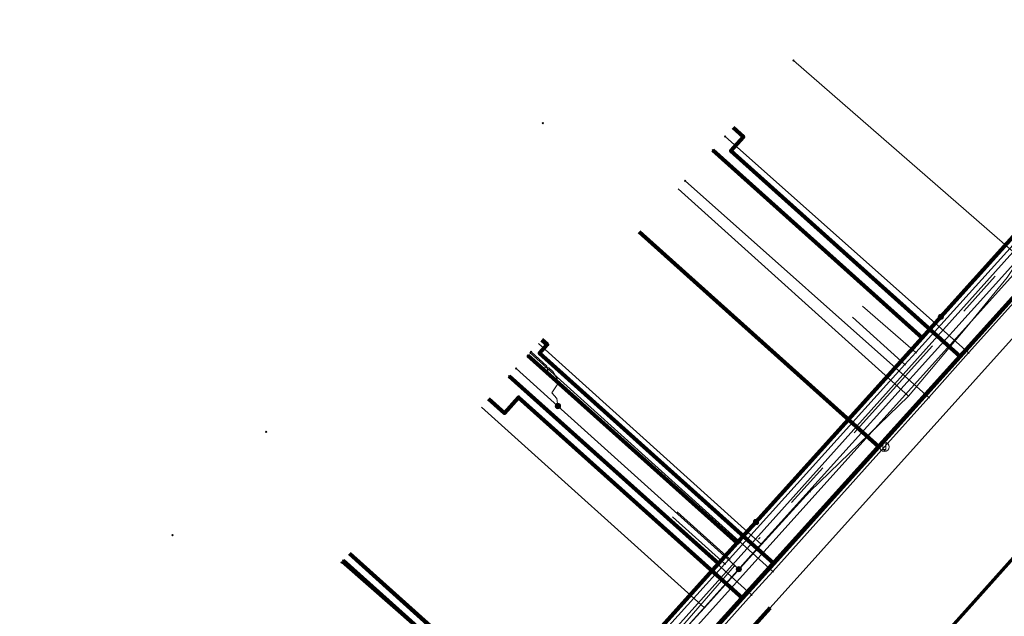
# Model space of a CAD drawing. Header units: metres. Extents: x 98902 to 136161, y 449037 to 499677.
# Tile 73 of 200: x 113353 to 113395, y 483324 to 483349. Entities that reach past the tile are written whole.
import ezdxf
from ezdxf.lldxf.tags import DXFTag

# ---------------------------------------------------------------- set-up
doc = ezdxf.new("R2010")
doc.units = ezdxf.units.M
doc.linetypes.add('RI-OVERIG', pattern=[17, 5, -2, 2, -2, 0, -2, 2, -2])
for name, color, linetype, lineweight in [('B-WE-KL-DATA-G', 90, 'KL-DATA-N', 18), ('B-WE-KL-DATA_DUCT-G', 90, 'Continuous', 100), ('B-WE-KL-DATA_HULPSTUK-S', 90, 'Continuous', 25), ('B-WE-KL-DATA_KABELBED-G', 90, 'Continuous', 100), ('B-WE-KL-ET_LS-G', 190, 'KL-LS-N', 18), ('B-WE-KL-ET_LS_HULPSTUK-S', 190, 'Continuous', 25), ('B-WE-KL-ET_MS-G', 130, 'KL-MS-N', 18), ('B-WE-KL-ET_MS_MANTELBUIS-G', 130, 'Continuous', 100), ('B-WE-KL-GAS_LD-G', 50, 'KL-GAS-LD-N', 18), ('B-WE-KL-GAS_LD_HULPSTUK-S', 50, 'Continuous', 25), ('B-WE-KL-WATER-G', 170, 'KL-WATER-N', 18), ('B-WE-KL-WATER_HULPSTUK-S', 170, 'Continuous', 25), ('B-WE-RI-VRIJVERVAL-G', 210, 'RI-OVERIG', 18), ('B-WE-RI-VRIJVERVAL_HULPSTUK-S', 210, 'Continuous', 25)]:
    doc.layers.add(name, color=color, linetype=linetype, lineweight=lineweight)
doc.layers.add('B-WE-OG-INFO_EIS VOORZORGSMAATREGEL-GV', color=7, linetype='Continuous', lineweight=70, true_color=0xfa194b)
doc.styles.add('NLCS-ISO', font='NLCS-ISO.ttf')
doc.styles.get("Standard").update_dxf_attribs({"font": 'arial.ttf'})
tags = doc.linetypes.add('KL-DATA-N', pattern='A,4,-1,[101,NLCS.SHX,S=0.5,R=0,X=0,Y=0],-1,4,-1,["D",Standard,S=1,R=0,X=-0.25,Y=-0.5],-1.5', length=12.5).pattern_tags.tags
tags[18] = DXFTag(74, 10)
tags = doc.linetypes.add('KL-GAS-LD-N', pattern='A,4,-1,[69,NLCS.SHX,S=0.5,R=0,X=0,Y=0],-1,4,-1,["L",Standard,S=1,R=0,X=0.25,Y=-0.5],-2', length=13).pattern_tags.tags
tags[18] = DXFTag(74, 10)
tags = doc.linetypes.add('KL-LS-N', pattern='A,4,-1,[103,NLCS.SHX,S=0.75,R=0,X=0,Y=0],-1,4,-1,["L",Standard,S=1,R=0,X=0,Y=-0.5],-2', length=13).pattern_tags.tags
tags[18] = DXFTag(74, 10)
tags = doc.linetypes.add('KL-MS-N', pattern='A,4,-1,[103,NLCS.SHX,S=0.75,R=0,X=0,Y=0],-1,4,-1,["M",Standard,S=1,R=0,X=0,Y=-0.5],-2', length=13).pattern_tags.tags
tags[18] = DXFTag(74, 10)
doc.linetypes.add('KL-WATER-N', pattern='A,7,-0.5,[168,NLCS.SHX,S=0.75,R=0,X=0.75,Y=0],-2', length=9.5)

# ---------------------------------------------------------------- blocks, each defined once
blk = doc.blocks.new('SKL-WTB_HULP_OVERIG-SO')
at = {"color": 0, "linetype": 'ByBlock', "lineweight": 18}
for points in [[(-0.14, 0.14), (0.14, -0.14)], [(0.14, 0.14), (-0.14, -0.14)]]:
    blk.add_lwpolyline(points, dxfattribs=at)
at = {"color": 0, "linetype": 'ByBlock', "lineweight": 18, "style": 'NLCS-ISO', "flags": 1}
for tag, p in [('TYPE', (1.5, 0)), ('OMSCHRIJVING', (1.5, -3)), ('LABEL', (1.5, -1.5))]:
    blk.add_attdef(tag, p, '', height=1, dxfattribs=at)
blk = doc.blocks.new('SKL-WTB_HULP_SIFON-SO')
at = {"linetype": 'ByBlock', "lineweight": 18}
h = blk.add_hatch(color=0, dxfattribs=at)
h.dxf.hatch_style = 1
h.paths.add_polyline_path([(0.13, -0.53), (-0.13, -0.53), (-0.13, -0.8), (0.13, -0.8)])
at = {"color": 0, "linetype": 'ByBlock', "lineweight": 18}
blk.add_lwpolyline([(0.33, 0.8), (0.33, -0.53), (-0.33, -0.53), (-0.33, 0.8)], dxfattribs=at)
blk.add_lwpolyline([(0.13, -0.8), (-0.13, -0.8), (-0.13, -0.53), (0.13, -0.53)], close=True, dxfattribs=at)
blk.add_circle((0, 0), 1, dxfattribs=at)
at = {"color": 0, "linetype": 'ByBlock', "lineweight": 18, "style": 'NLCS-ISO', "flags": 1}
for tag, p in [('TYPE', (1.5, 0)), ('OMSCHRIJVING', (1.5, -3)), ('LABEL', (1.5, -1.5))]:
    blk.add_attdef(tag, p, '', height=1, dxfattribs=at)
blk = doc.blocks.new('SKL-WTB_HULP_MOF-SO')
at = {"linetype": 'ByBlock', "lineweight": 18}
h = blk.add_hatch(color=0, dxfattribs=at)
h.dxf.hatch_style = 1
h.paths.add_polyline_path([(-0.5625, 0, 1), (0.5625, 0, 1)])
at = {"color": 0, "linetype": 'ByBlock', "lineweight": 18}
blk.add_circle((0, 0), 0.5625, dxfattribs=at)
at = {"color": 0, "linetype": 'ByBlock', "lineweight": 18, "style": 'NLCS-ISO', "flags": 1}
for tag, p in [('TYPE', (1.5, 0)), ('OMSCHRIJVING', (1.5, -3)), ('LABEL', (1.5, -1.5))]:
    blk.add_attdef(tag, p, '', height=1, dxfattribs=at)
blk = doc.blocks.new('SRI-HULP_OVERIG-SO')
at = {"color": 0, "linetype": 'ByBlock', "lineweight": 18}
for points in [[(-0.14, 0.14), (0.14, -0.14)], [(0.14, 0.14), (-0.14, -0.14)]]:
    blk.add_lwpolyline(points, dxfattribs=at)
at = {"color": 0, "linetype": 'ByBlock', "lineweight": 18, "style": 'NLCS-ISO', "flags": 1}
for tag, p in [('TYPE', (1.5, 0)), ('OMSCHRIJVING', (1.5, -3)), ('LABEL', (1.5, -1.5))]:
    blk.add_attdef(tag, p, '', height=1, dxfattribs=at)

msp = doc.modelspace()

# ---------------------------------------------------------------- linework, layer by layer
at = {"layer": 'B-WE-KL-DATA-G', "flags": 128}
for points in [[(113309.005, 483242.342), (113371.64, 483312.58), (113395.79, 483339.39), (113402.6, 483347), (113426.68, 483373.78), (113464.01, 483415.7), (113489.19, 483444.16)], [(113365.351, 483306.888), (113366.401, 483306.84), (113372.869, 483314.186), (113373.901, 483315.287), (113376.108, 483318.035), (113379.162, 483321.414), (113381.822, 483324.304), (113384.258, 483327.016), (113386.317, 483329.282), (113390.53, 483333.35), (113393.034, 483336.309), (113394.743, 483338.407), (113395.943, 483340.203), (113402.518, 483346.849)], [(113383.046, 483344.814), (113383.489, 483344.416), (113382.955, 483343.821), (113392.749, 483335.042), (113401.144, 483344.377), (113401.368, 483344.177)], [(113333.523, 483334.858), (113333.722, 483335.082), (113338.979, 483330.367), (113366.911, 483305.312), (113367.701, 483306.214), (113368.232, 483307.898), (113368.94, 483308.676), (113372.684, 483312.768), (113376.898, 483317.446), (113383.451, 483324.721), (113384.79, 483326.207), (113389.271, 483331.181), (113392.749, 483335.042), (113401.144, 483344.377), (113401.368, 483344.177)], [(113401.368, 483344.177), (113401.144, 483344.377), (113392.749, 483335.042), (113389.271, 483331.181), (113384.79, 483326.207), (113383.451, 483324.721), (113376.898, 483317.446), (113372.684, 483312.768), (113362.441, 483321.948)], [(113401.368, 483344.177), (113401.144, 483344.377), (113392.749, 483335.042), (113389.271, 483331.181), (113384.79, 483326.207), (113383.451, 483324.721), (113376.898, 483317.446), (113366.659, 483326.624)], [(113372.606, 483333.232), (113373.284, 483332.625), (113373.885, 483333.296), (113383.451, 483324.721), (113384.79, 483326.207), (113389.271, 483331.181), (113392.749, 483335.042), (113401.144, 483344.377), (113401.368, 483344.177)], [(113374.882, 483335.758), (113375.113, 483335.552), (113374.779, 483335.18), (113384.79, 483326.207), (113389.271, 483331.181), (113392.749, 483335.042), (113401.144, 483344.377), (113401.368, 483344.177)], [(113401.368, 483344.177), (113401.144, 483344.377), (113392.749, 483335.042), (113389.271, 483331.181), (113379.029, 483340.361)], [(113392.749, 483335.042), (113401.144, 483344.377)], [(113392.749, 483335.042), (113401.144, 483344.377)], [(113380.697, 483342.207), (113390.53, 483333.35)], [(113393.034, 483336.309), (113394.743, 483338.407)], [(113390.53, 483333.35), (113393.034, 483336.309)], [(113374.739, 483335.592), (113384.258, 483327.016)], [(113389.271, 483331.181), (113392.749, 483335.042)], [(113389.271, 483331.181), (113392.749, 483335.042)], [(113386.317, 483329.282), (113390.53, 483333.35)], [(113372.297, 483332.882), (113381.822, 483324.304)], [(113384.79, 483326.207), (113389.271, 483331.181)], [(113384.79, 483326.207), (113389.271, 483331.181)], [(113384.258, 483327.016), (113386.317, 483329.282)], [(113381.822, 483324.304), (113384.258, 483327.016)], [(113366.622, 483326.582), (113376.108, 483318.035)], [(113383.451, 483324.721), (113384.79, 483326.207)], [(113383.451, 483324.721), (113384.79, 483326.207)], [(113376.898, 483317.446), (113383.451, 483324.721)], [(113376.898, 483317.446), (113383.451, 483324.721)], [(113378.027, 483320.158), (113379.162, 483321.414), (113381.822, 483324.304)]]:
    msp.add_lwpolyline(points, dxfattribs=at)
at = {"layer": 'B-WE-KL-DATA_DUCT-G', "flags": 128}
msp.add_lwpolyline([(113396.166, 483338.836), (113368.232, 483307.898), (113367.701, 483306.214), (113357.087, 483294.089), (113317.412, 483250.186), (113309.863, 483241.636)], dxfattribs=at)
msp.add_lwpolyline([(113396.166, 483338.836), (113368.232, 483307.898), (113367.701, 483306.214), (113357.087, 483294.089), (113317.412, 483250.186), (113309.863, 483241.636)], dxfattribs=at)
msp.add_lwpolyline([(113396.166, 483338.836), (113368.232, 483307.898), (113367.701, 483306.214), (113357.087, 483294.089), (113317.412, 483250.186), (113309.863, 483241.636)], dxfattribs=at)
msp.add_lwpolyline([(113396.166, 483338.836), (113368.232, 483307.898), (113367.701, 483306.214), (113357.087, 483294.089), (113317.412, 483250.186), (113309.863, 483241.636)], dxfattribs=at)
at = {"layer": 'B-WE-KL-DATA_KABELBED-G', "flags": 128}
for points in [[(113383.046, 483344.814), (113383.489, 483344.416), (113382.955, 483343.821), (113392.749, 483335.042)], [(113368.281, 483310.496), (113371.12, 483313.648), (113374.927, 483317.874), (113375.33, 483318.321), (113382.427, 483326.199), (113383.222, 483327.081), (113383.324, 483327.194), (113383.706, 483327.618), (113384.024, 483327.971), (113391.114, 483335.842), (113391.916, 483336.732), (113394.767, 483339.896), (113398.823, 483344.412)], [(113392.749, 483335.042), (113401.144, 483344.377)], [(113391.916, 483336.732), (113391.114, 483335.842), (113382.175, 483343.848)], [(113379.029, 483340.361), (113389.271, 483331.181)], [(113374.882, 483335.758), (113375.113, 483335.552), (113374.779, 483335.18), (113384.79, 483326.207)], [(113384.024, 483327.971), (113383.706, 483327.618), (113383.324, 483327.194), (113383.222, 483327.081), (113374.283, 483335.087)], [(113389.271, 483331.181), (113392.749, 483335.042)], [(113384.024, 483327.971), (113383.706, 483327.618), (113383.324, 483327.194), (113383.222, 483327.081), (113382.427, 483326.199), (113373.48, 483334.195)], [(113372.606, 483333.232), (113373.284, 483332.625), (113373.885, 483333.296), (113383.451, 483324.721)], [(113384.79, 483326.207), (113389.271, 483331.181)], [(113366.659, 483326.624), (113376.898, 483317.446)], [(113374.927, 483317.874), (113375.33, 483318.321), (113366.391, 483326.327)], [(113383.451, 483324.721), (113384.79, 483326.207)], [(113376.898, 483317.446), (113383.451, 483324.721)]]:
    msp.add_lwpolyline(points, dxfattribs=at)
at = {"layer": 'B-WE-KL-ET_LS-G', "flags": 128}
for points in [[(113304.528, 483362.885), (113303.285, 483361.503), (113308.41, 483356.91), (113311.013, 483356.373), (113312.832, 483356.784), (113318.204, 483362.808), (113333.337, 483379.785), (113333.959, 483380.482), (113334.326, 483380.894), (113350.103, 483398.551), (113354.091, 483403.021), (113364.645, 483414.587), (113366.887, 483417.1), (113370.393, 483421.03), (113382.47, 483435.031), (113386.548, 483439.603), (113387.537, 483441.9), (113386.808, 483444.042), (113374.301, 483455.201), (113374.199, 483455.442), (113374.229, 483455.691), (113374.482, 483455.974), (113378.876, 483460.9), (113379.52, 483461.616), (113379.738, 483461.859), (113382.915, 483464.405), (113383.168, 483464.597), (113383.484, 483464.625), (113399.105, 483464.642), (113403.311, 483464.647), (113403.655, 483464.714), (113403.921, 483464.88), (113417.337, 483479.835), (113417.637, 483479.99), (113417.933, 483479.901), (113421.089, 483477.07), (113422.83, 483476.808), (113423.407, 483476.862), (113424.056, 483477.009), (113424.678, 483477.242), (113444.66, 483487.781), (113446.648, 483488.156), (113448.472, 483487.465), (113450.012, 483486.069), (113466.351, 483471.262), (113486.226, 483452.979), (113491.527, 483448.156), (113479.225, 483434.014), (113478.856, 483433.002), (113414.374, 483361.127), (113365.489, 483306.586), (113308.335, 483242.893)], [(113370.42, 483311.68), (113372.31, 483313.76), (113375.3, 483317.09), (113376.29, 483318.18), (113380.24, 483322.57), (113383.24, 483325.9), (113383.293, 483325.961), (113383.45, 483326.14), (113384.18, 483326.96), (113388.13, 483331.34), (113394.91, 483338.86), (113395.278, 483339.27), (113395.35, 483339.35), (113402.37, 483347.2), (113404.78, 483349.88), (113404.78, 483349.89), (113404.78, 483349.88), (113405.89, 483351.11), (113407.24, 483352.64), (113408.81, 483354.37), (113410.92, 483356.72), (113414.28, 483360.45), (113414.541, 483360.738), (113414.96, 483361.2), (113415.67, 483361.99), (113415.77, 483362.1), (113415.948, 483362.297), (113416.33, 483362.72), (113419.78, 483366.56), (113421.82, 483368.83), (113423.81, 483371.05), (113426.46, 483373.99), (113427.78, 483375.5), (113427.78, 483375.51), (113433.14, 483381.67), (113438.45, 483387.63), (113443.97, 483393.84), (113443.97, 483393.85), (113443.97, 483393.84), (113444.985, 483394.965), (113445.17, 483395.17), (113450.18, 483400.79), (113452.784, 483403.709), (113454.56, 483405.7), (113459.57, 483411.32), (113463.708, 483415.958), (113464.5, 483416.85), (113464.99, 483417.4), (113465.94, 483418.47), (113469.089, 483422.016), (113470.38, 483423.47), (113470.39, 483423.47), (113470.38, 483423.47), (113474.44, 483428.04), (113474.44, 483428.05), (113474.44, 483428.04), (113474.666, 483428.299), (113478.5, 483432.61), (113478.5, 483432.62), (113478.5, 483432.61), (113480.58, 483434.94), (113482.11, 483436.4), (113482.56, 483437.17), (113482.57, 483437.17), (113482.56, 483437.17), (113482.773, 483437.409), (113486.63, 483441.74), (113488.29, 483443.61), (113490.12, 483445.7), (113490.01, 483446.25), (113490.077, 483446.335)], [(113395.278, 483339.27), (113395.092, 483339.437), (113385.625, 483347.676)], [(113375.565, 483332.923), (113375.521, 483333.246), (113375.306, 483333.482), (113375.584, 483333.91), (113375.516, 483334.116), (113375.344, 483334.398), (113375.17, 483334.556), (113374.939, 483334.576), (113374.981, 483334.41), (113375.134, 483334.428), (113375.086, 483334.633), (113374.417, 483335.235)], [(113375.565, 483332.923), (113373.782, 483334.53)], [(113383.293, 483325.961), (113383.105, 483326.125), (113375.565, 483332.923)]]:
    msp.add_lwpolyline(points, dxfattribs=at)
at = {"layer": 'B-WE-KL-ET_MS-G', "flags": 128}
msp.add_lwpolyline([(113310.192, 483241.365), (113316.2, 483248.05), (113318.21, 483250.28), (113353.32, 483289.39), (113354.98, 483291.25), (113359.61, 483296.37), (113368.31, 483306.04), (113382.96, 483322.46), (113384.63, 483324.31), (113395.45, 483336.33), (113399.46, 483340.78), (113419.83, 483363.46), (113421.8, 483365.66), (113428.02, 483372.58), (113432.58, 483378.03), (113436.5, 483382.43), (113445.42, 483392.44), (113447.29, 483394.53), (113457.87, 483406.25), (113459.87, 483408.49), (113460.67, 483409.43), (113464.52, 483413.73), (113465.27, 483414.57), (113470.6, 483420.53), (113472.6, 483422.77), (113482.46, 483433.94), (113484.45, 483436.16), (113489.86, 483442.21), (113490.47, 483442.89), (113490.54, 483443.76), (113490.07, 483444.84), (113486.12, 483448.38), (113480.3, 483453.58), (113463.872, 483468.67)], dxfattribs=at)
at = {"layer": 'B-WE-KL-ET_MS_MANTELBUIS-G', "flags": 128}
msp.add_lwpolyline([(113382.96, 483322.46), (113384.63, 483324.31)], dxfattribs=at)
at = {"layer": 'B-WE-KL-GAS_LD-G', "flags": 128}
for points in [[(113389.507, 483331.182), (113391.402, 483333.296), (113393.102, 483335.192), (113396.182, 483338.628), (113406.888, 483350.572), (113407.718, 483351.498), (113414.858, 483359.463), (113415.547, 483360.231), (113422.815, 483368.339), (113423.678, 483369.302), (113427.239, 483373.275), (113437.586, 483384.888), (113438.734, 483386.177), (113445.18, 483393.412), (113446.916, 483395.36), (113453.306, 483402.532)], [(113393.102, 483335.192), (113382.71, 483344.441)], [(113391.402, 483333.296), (113381.001, 483342.543)], [(113384.741, 483325.866), (113374.387, 483335.201)], [(113383.839, 483324.859), (113373.48, 483334.195)], [(113360.117, 483310.562), (113362.17, 483308.817), (113369.232, 483308.563), (113373.236, 483313.029), (113376.825, 483317.033), (113383.839, 483324.859), (113384.741, 483325.866), (113389.507, 483331.182)], [(113376.825, 483317.033), (113366.319, 483326.246)]]:
    msp.add_lwpolyline(points, dxfattribs=at)
at = {"layer": 'B-WE-KL-WATER-G', "flags": 128}
for points in [[(113575.786, 483541.974), (113567.951, 483533.451), (113567.683, 483533.153), (113556.739, 483520.979), (113553.386, 483517.249), (113547.503, 483510.704), (113545.403, 483508.368), (113539.52, 483501.824), (113537.839, 483500), (113529.132, 483490.462), (113528.592, 483489.87), (113524.847, 483485.768), (113520.628, 483481.089), (113517.515, 483481.511), (113514.474, 483481.924), (113512.852, 483480.081), (113500, 483465.1), (113495.456, 483460.018), (113495.151, 483458.983), (113492.953, 483451.516), (113487.945, 483445.915), (113487.486, 483445.402), (113487.107, 483443.327), (113483.573, 483439.376), (113483.311, 483439.074), (113483.048, 483438.772), (113475.176, 483429.72), (113474.979, 483429.494), (113467.629, 483421.042), (113466.973, 483420.287), (113455.884, 483407.536), (113455.622, 483407.235), (113448.582, 483399.14), (113445.291, 483395.496), (113444.889, 483395.05), (113437.248, 483386.59), (113436.846, 483386.145), (113421.369, 483369.006), (113421.234, 483368.857), (113414.045, 483360.895), (113413.777, 483360.599), (113406.471, 483352.509), (113405.868, 483351.841), (113390.855, 483335.217), (113390.386, 483334.697), (113382.896, 483326.403), (113382.695, 483326.18), (113376.848, 483319.706), (113375.259, 483317.94), (113374.858, 483317.494), (113365.034, 483306.776)], [(113390.855, 483335.217), (113388.565, 483337.188)], [(113390.386, 483334.697), (113388.14, 483336.714)], [(113382.695, 483326.18), (113380.459, 483328.188)], [(113382.896, 483326.403), (113380.66, 483328.411)]]:
    msp.add_lwpolyline(points, dxfattribs=at)
at = {"layer": 'B-WE-OG-INFO_EIS VOORZORGSMAATREGEL-GV', "flags": 128}
msp.add_lwpolyline([(113075.891, 483224.456), (113202.392, 483111.692), (113329.564, 483253.343), (113329.564, 483253.343), (113450.537, 483388.475)], dxfattribs=at)
at = {"layer": 'B-WE-RI-VRIJVERVAL-G', "flags": 128}
for points in [[(113403, 483348.2), (113383.1, 483326.1)], [(113383.1, 483326.1), (113368, 483308.68)]]:
    msp.add_lwpolyline(points, dxfattribs=at)

# ---------------------------------------------------------------- block references
at = {"layer": 'B-WE-KL-DATA_HULPSTUK-S', "xscale": 0.2, "yscale": 0.2, "zscale": 0.2}
for name, p in [('SKL-WTB_HULP_OVERIG-SO', (113382.175, 483343.848)), ('SKL-WTB_HULP_MOF-SO', (113391.916, 483336.732)), ('SKL-WTB_HULP_OVERIG-SO', (113391.916, 483336.732)), ('SKL-WTB_HULP_OVERIG-SO', (113374.283, 483335.087)), ('SKL-WTB_HULP_OVERIG-SO', (113373.48, 483334.195)), ('SKL-WTB_HULP_OVERIG-SO', (113386.317, 483329.282)), ('SKL-WTB_HULP_MOF-SO', (113384.024, 483327.971)), ('SKL-WTB_HULP_OVERIG-SO', (113384.024, 483327.971)), ('SKL-WTB_HULP_OVERIG-SO', (113384.024, 483327.971)), ('SKL-WTB_HULP_OVERIG-SO', (113366.391, 483326.327))]:
    msp.add_blockref(name, p, dxfattribs=at)
at = {"layer": 'B-WE-KL-ET_LS_HULPSTUK-S', "xscale": 0.2, "yscale": 0.2, "zscale": 0.2}
for name, p in [('SKL-WTB_HULP_OVERIG-SO', (113385.625, 483347.676)), ('SKL-WTB_HULP_OVERIG-SO', (113374.92, 483345)), ('SKL-WTB_HULP_OVERIG-SO', (113374.417, 483335.235)), ('SKL-WTB_HULP_OVERIG-SO', (113373.782, 483334.53)), ('SKL-WTB_HULP_MOF-SO', (113375.565, 483332.923)), ('SKL-WTB_HULP_OVERIG-SO', (113363.1, 483331.82)), ('SKL-WTB_HULP_OVERIG-SO', (113359.11, 483327.41)), ('SKL-WTB_HULP_MOF-SO', (113383.293, 483325.961))]:
    msp.add_blockref(name, p, dxfattribs=at)
at = {"layer": 'B-WE-KL-GAS_LD_HULPSTUK-S', "xscale": 0.2, "yscale": 0.2, "zscale": 0.2}
for name, p in [('SKL-WTB_HULP_OVERIG-SO', (113382.71, 483344.441)), ('SKL-WTB_HULP_OVERIG-SO', (113381.001, 483342.543)), ('SKL-WTB_HULP_OVERIG-SO', (113374.387, 483335.201)), ('SKL-WTB_HULP_OVERIG-SO', (113393.102, 483335.192)), ('SKL-WTB_HULP_OVERIG-SO', (113373.48, 483334.195)), ('SKL-WTB_HULP_OVERIG-SO', (113391.402, 483333.296)), ('SKL-WTB_HULP_SIFON-SO', (113389.507, 483331.182)), ('SKL-WTB_HULP_OVERIG-SO', (113366.319, 483326.246)), ('SKL-WTB_HULP_OVERIG-SO', (113384.741, 483325.866)), ('SKL-WTB_HULP_OVERIG-SO', (113383.839, 483324.859))]:
    msp.add_blockref(name, p, dxfattribs=at)
at = {"layer": 'B-WE-KL-WATER_HULPSTUK-S', "xscale": 0.2, "yscale": 0.2, "zscale": 0.2}
for p in [(113390.855, 483335.217), (113390.386, 483334.697), (113382.896, 483326.403), (113382.695, 483326.18)]:
    msp.add_blockref('SKL-WTB_HULP_OVERIG-SO', p, dxfattribs=at)
at = {"layer": 'B-WE-RI-VRIJVERVAL_HULPSTUK-S', "xscale": 0.2, "yscale": 0.2, "zscale": 0.2}
msp.add_blockref('SRI-HULP_OVERIG-SO', (113383.1, 483326.1), dxfattribs=at)

doc.saveas('drawing.dxf')
